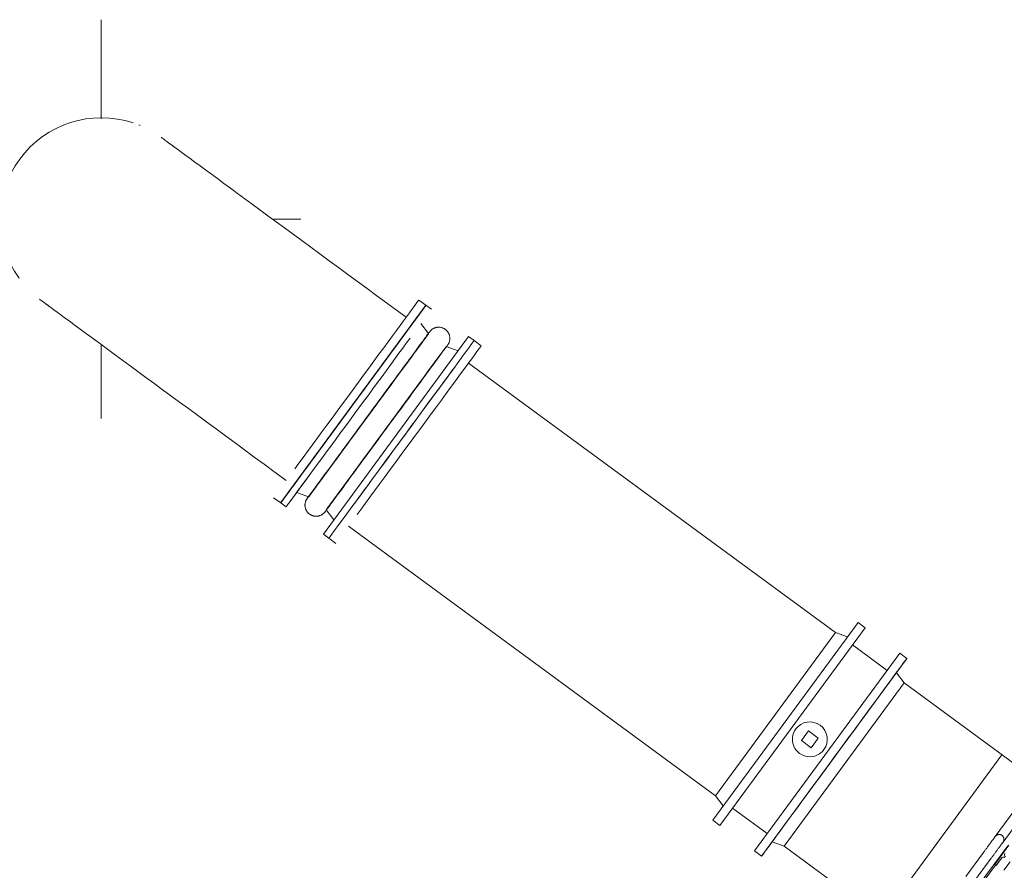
# Model space of a CAD drawing. Header units: metres. Extents: x 135583 to 135939, y 457896 to 458258.
# Tile 126 of 256: x 135667.87 to 135672.81, y 458107.74 to 458112. Entities that reach past the tile are written whole.
import ezdxf

# ---------------------------------------------------------------- set-up
doc = ezdxf.new("R2010")
doc.units = ezdxf.units.M
doc.linetypes.add('Hidden', pattern=[4, 2, -2])
doc.layers.add('NIEUWE INSTALLATIE', color=250, linetype='Continuous', lineweight=0)

msp = doc.modelspace()

# ---------------------------------------------------------------- linework, layer by layer
at = {"layer": 'NIEUWE INSTALLATIE'}
for p, q in [((135668.2801, 458111.5065), (135668.2801, 458112.0033)), ((135669.1357, 458111.0033), (135669.2801, 458111.0033)), ((135669.9079, 458110.5705), (135669.8724, 458110.5966)), ((135668.2801, 458110.0033), (135668.2801, 458110.3739)), ((135670.1853, 458110.367), (135670.1498, 458110.3931)), ((135671.9626, 458108.9285), (135670.1219, 458110.2808)), ((135669.5439, 458110.0751), (135669.5956, 458110.1454)), ((135669.4413, 458109.9355), (135669.4919, 458110.0044)), ((135669.3927, 458109.8692), (135669.4412, 458109.9353)), ((135669.3055, 458109.7505), (135669.3469, 458109.8069)), ((135669.2376, 458109.6581), (135669.2686, 458109.7003)), ((135669.1945, 458109.5995), (135669.2126, 458109.6241)), ((135669.2127, 458109.6242), (135669.2374, 458109.6579)), ((135669.1442, 458109.6053), (135669.1796, 458109.5793)), ((135669.5204, 458109.462), (135671.361, 458108.1098)), ((135669.4216, 458109.4019), (135669.457, 458109.3758)), ((135673.5924, 458109.0342), (135672.7585, 458107.8991)), ((135671.9626, 458108.9285), (135671.6618, 458108.5191)), ((135672.7976, 458107.8708), (135673.6028, 458108.9667)), ((135672.2212, 458108.7385), (135672.0472, 458108.8664)), ((135672.0051, 458108.2669), (135672.3059, 458108.6763)), ((135672.9713, 458108.1874), (135672.3059, 458108.6763)), ((135671.6618, 458108.5191), (135671.361, 458108.1098)), ((135671.827, 458108.435), (135671.7915, 458108.3866)), ((135671.8754, 458108.3994), (135671.827, 458108.435)), ((135671.7915, 458108.3866), (135671.8399, 458108.3511)), ((135671.8399, 458108.3511), (135671.8754, 458108.3994)), ((135671.7043, 458107.8575), (135672.0051, 458108.2669)), ((135671.4456, 458108.0476), (135671.6197, 458107.9197)), ((135671.7043, 458107.8575), (135672.3698, 458107.3686)), ((135672.6785, 458107.6579), (135672.8265, 458107.8594)), ((135672.8319, 458107.8616), (135672.7608, 458107.7649)), ((135672.6154, 458107.7043), (135672.7042, 458107.8251)), ((135672.7431, 458107.7965), (135672.6543, 458107.6757)), ((135672.7431, 458107.7965), (135672.7437, 458107.7974)), ((135672.7673, 458107.7602), (135672.7942, 458107.7968)), ((135672.7649, 458107.762), (135672.6849, 458107.6532)), ((135672.7608, 458107.7649), (135672.7673, 458107.7602))]:
    msp.add_line(p, q, dxfattribs=at)
at = {"layer": 'NIEUWE INSTALLATIE', "extrusion": (0, 0, -1)}
for p, q in [((135669.9354, 458110.5506), (135669.908, 458110.5707)), ((135669.9213, 458110.4282), (135669.8828, 458110.4789)), ((135670.1224, 458110.4132), (135669.3942, 458109.422)), ((135670.1498, 458110.3931), (135670.1224, 458110.4132)), ((135670.0697, 458110.3415), (135670.0099, 458110.3631)), ((135670.0156, 458110.3691), (135670.015, 458110.3683)), ((135669.9703, 458110.3092), (135669.9218, 458110.2432)), ((135669.2599, 458109.6311), (135669.3197, 458109.6095)), ((135669.1798, 458109.5795), (135669.2072, 458109.5593)), ((135669.314, 458109.6034), (135669.3146, 458109.6043)), ((135669.4084, 458109.5443), (135669.4469, 458109.4937)), ((135669.3942, 458109.422), (135669.4216, 458109.4019)), ((135672.0751, 458108.9786), (135671.3468, 458107.9874)), ((135672.1105, 458108.9526), (135672.0751, 458108.9786)), ((135671.9626, 458108.9285), (135671.361, 458108.1098)), ((135672.1105, 458108.9526), (135671.3823, 458107.9614)), ((135672.0224, 458108.9069), (135671.9626, 458108.9285)), ((135671.5564, 458107.8335), (135672.2846, 458108.8247)), ((135672.3201, 458108.7987), (135672.2846, 458108.8247)), ((135671.5918, 458107.8074), (135672.3164, 458108.7936)), ((135672.3059, 458108.6763), (135672.2674, 458108.7269)), ((135671.7043, 458107.8575), (135672.3059, 458108.6763)), ((135671.361, 458108.1098), (135671.3995, 458108.0591)), ((135671.3468, 458107.9874), (135671.3823, 458107.9614)), ((135671.6445, 458107.8791), (135671.7043, 458107.8575)), ((135671.5564, 458107.8335), (135671.5918, 458107.8074))]:
    msp.add_line(p, q, dxfattribs=at)
at = {"layer": 'NIEUWE INSTALLATIE', "linetype": 'Hidden'}
for p, q in [((135672.7968, 458108.3155), (135672.1954, 458107.4968)), ((135672.7968, 458108.3155), (135672.1954, 458107.4968)), ((135672.7608, 458107.7649), (135672.7584, 458107.7667)), ((135672.7608, 458107.7649), (135672.7584, 458107.7667)), ((135672.8071, 458107.7359), (135672.8388, 458107.779)), ((135672.8071, 458107.7359), (135672.8388, 458107.779))]:
    msp.add_line(p, q, dxfattribs=at)
at = {"layer": 'NIEUWE INSTALLATIE', "flags": 128}
for points in [[(135669.8091, 458110.5103), (135669.76, 458110.5464), (135669.7109, 458110.5824), (135669.6621, 458110.6183), (135669.6134, 458110.6541), (135669.5651, 458110.6896), (135669.5171, 458110.7248), (135669.4697, 458110.7597), (135669.4227, 458110.7942), (135669.3764, 458110.8282), (135669.3308, 458110.8617), (135669.286, 458110.8947), (135669.2419, 458110.927), (135669.1988, 458110.9587), (135669.1567, 458110.9896), (135669.1156, 458111.0198), (135669.0756, 458111.0492), (135669.0368, 458111.0777), (135668.9992, 458111.1053), (135668.963, 458111.132), (135668.928, 458111.1576), (135668.8945, 458111.1822), (135668.8625, 458111.2058), (135668.8319, 458111.2282), (135668.803, 458111.2495), (135668.7756, 458111.2696), (135668.7499, 458111.2885), (135668.7259, 458111.3061), (135668.7036, 458111.3225), (135668.6831, 458111.3376), (135668.6644, 458111.3513), (135668.6475, 458111.3637), (135668.6325, 458111.3748), (135668.6193, 458111.3844), (135668.6081, 458111.3927), (135668.5988, 458111.3995), (135668.5914, 458111.4049), (135668.586, 458111.4089), (135668.5825, 458111.4115), (135668.581, 458111.4126)], [(135667.9794, 458110.5939), (135667.9803, 458110.5931), (135667.9833, 458110.591), (135667.9882, 458110.5874), (135667.9951, 458110.5823), (135668.0038, 458110.5759), (135668.0146, 458110.568), (135668.0272, 458110.5587), (135668.0417, 458110.5481), (135668.0581, 458110.536), (135668.0763, 458110.5226), (135668.0963, 458110.5079), (135668.1182, 458110.4919), (135668.1417, 458110.4746), (135668.167, 458110.456), (135668.1939, 458110.4363), (135668.2224, 458110.4153), (135668.2525, 458110.3932), (135668.2842, 458110.3699), (135668.3173, 458110.3456), (135668.3519, 458110.3202), (135668.3878, 458110.2938), (135668.425, 458110.2665), (135668.4635, 458110.2382), (135668.5032, 458110.209), (135668.544, 458110.1791), (135668.5858, 458110.1483), (135668.6287, 458110.1168), (135668.6724, 458110.0847), (135668.7171, 458110.0519), (135668.7625, 458110.0185), (135668.8086, 458109.9846), (135668.8554, 458109.9503), (135668.9027, 458109.9155), (135668.9506, 458109.8803), (135668.9988, 458109.8449), (135669.0474, 458109.8092), (135669.0962, 458109.7734), (135669.1452, 458109.7374), (135669.1943, 458109.7013), (135669.2075, 458109.6916)], [(135672.7042, 458107.8251), (135672.7066, 458107.8284), (135672.7089, 458107.8316), (135672.7113, 458107.8348), (135672.7136, 458107.838), (135672.716, 458107.8411), (135672.7183, 458107.8443), (135672.7206, 458107.8474), (135672.7228, 458107.8505), (135672.725, 458107.8535), (135672.7272, 458107.8565), (135672.7294, 458107.8595), (135672.7315, 458107.8624), (135672.7336, 458107.8652), (135672.7356, 458107.8679), (135672.7376, 458107.8706), (135672.7395, 458107.8733), (135672.7414, 458107.8758), (135672.7432, 458107.8783), (135672.745, 458107.8807), (135672.7467, 458107.883), (135672.7483, 458107.8851), (135672.7498, 458107.8873), (135672.7513, 458107.8893), (135672.7527, 458107.8912), (135672.754, 458107.893), (135672.7553, 458107.8946), (135672.7564, 458107.8962), (135672.7575, 458107.8977), (135672.7585, 458107.899), (135672.7594, 458107.9003), (135672.7602, 458107.9014), (135672.7609, 458107.9023), (135672.7615, 458107.9032), (135672.7621, 458107.9039), (135672.7625, 458107.9046), (135672.7629, 458107.905), (135672.7632, 458107.9054), (135672.7633, 458107.9056), (135672.7634, 458107.9057)], [(135672.7634, 458107.9057), (135672.7633, 458107.9057), (135672.7632, 458107.9055), (135672.763, 458107.9051), (135672.7626, 458107.9047), (135672.7622, 458107.9041), (135672.7617, 458107.9034), (135672.7611, 458107.9026), (135672.7604, 458107.9016), (135672.7596, 458107.9006), (135672.7594, 458107.9003)], [(135672.7972, 458107.9109), (135672.7964, 458107.9114), (135672.7956, 458107.912), (135672.7947, 458107.9125), (135672.7939, 458107.9129), (135672.793, 458107.9133), (135672.7921, 458107.9137), (135672.7912, 458107.9141), (135672.7903, 458107.9144), (135672.7894, 458107.9147), (135672.7884, 458107.9149), (135672.7875, 458107.9151), (135672.7866, 458107.9153), (135672.7856, 458107.9154), (135672.7846, 458107.9155), (135672.7837, 458107.9156), (135672.7827, 458107.9156), (135672.7817, 458107.9156), (135672.7808, 458107.9155), (135672.7798, 458107.9154), (135672.7789, 458107.9152), (135672.7779, 458107.9151), (135672.777, 458107.9149), (135672.776, 458107.9146), (135672.7751, 458107.9143), (135672.7742, 458107.914), (135672.7733, 458107.9136), (135672.7724, 458107.9132), (135672.7716, 458107.9128), (135672.7707, 458107.9123), (135672.7699, 458107.9118), (135672.7691, 458107.9113), (135672.7683, 458107.9107), (135672.7676, 458107.9101), (135672.7668, 458107.9095), (135672.7661, 458107.9088), (135672.7654, 458107.9081), (135672.7648, 458107.9074), (135672.7641, 458107.9067), (135672.7636, 458107.9059), (135672.7634, 458107.9057)], [(135672.8023, 458107.8771), (135672.8029, 458107.8779), (135672.8034, 458107.8787), (135672.8039, 458107.8796), (135672.8044, 458107.8804), (135672.8048, 458107.8813), (135672.8052, 458107.8822), (135672.8055, 458107.8831), (135672.8058, 458107.884), (135672.8061, 458107.8849), (135672.8064, 458107.8858), (135672.8066, 458107.8868), (135672.8067, 458107.8877), (135672.8069, 458107.8887), (135672.8069, 458107.8897), (135672.807, 458107.8906), (135672.807, 458107.8916), (135672.807, 458107.8925), (135672.8069, 458107.8935), (135672.8068, 458107.8945), (135672.8067, 458107.8954), (135672.8065, 458107.8964), (135672.8063, 458107.8973), (135672.806, 458107.8983), (135672.8057, 458107.8992), (135672.8054, 458107.9001), (135672.805, 458107.901), (135672.8046, 458107.9019), (135672.8042, 458107.9027), (135672.8037, 458107.9036), (135672.8032, 458107.9044), (135672.8027, 458107.9052), (135672.8021, 458107.906), (135672.8015, 458107.9067), (135672.8009, 458107.9075), (135672.8003, 458107.9082), (135672.7996, 458107.9089), (135672.7989, 458107.9095), (135672.7981, 458107.9101), (135672.7974, 458107.9107), (135672.7972, 458107.9109)], [(135672.8023, 458107.8771), (135672.8023, 458107.8771), (135672.8021, 458107.8769), (135672.8019, 458107.8766), (135672.8016, 458107.8761), (135672.8011, 458107.8755), (135672.8006, 458107.8748), (135672.8, 458107.874), (135672.7993, 458107.873), (135672.7985, 458107.872), (135672.7976, 458107.8708), (135672.7967, 458107.8695), (135672.7956, 458107.868), (135672.7945, 458107.8665), (135672.7933, 458107.8648), (135672.792, 458107.8631), (135672.7906, 458107.8612), (135672.7892, 458107.8592), (135672.7876, 458107.8571), (135672.786, 458107.855), (135672.7844, 458107.8527), (135672.7826, 458107.8503), (135672.7808, 458107.8479), (135672.779, 458107.8454), (135672.7771, 458107.8428), (135672.7751, 458107.8401), (135672.7731, 458107.8373), (135672.771, 458107.8345), (135672.7689, 458107.8317), (135672.7668, 458107.8287), (135672.7646, 458107.8257), (135672.7623, 458107.8227), (135672.7601, 458107.8196), (135672.7578, 458107.8165), (135672.7555, 458107.8134), (135672.7532, 458107.8102), (135672.7508, 458107.8071), (135672.7485, 458107.8038), (135672.7461, 458107.8006), (135672.7438, 458107.7974), (135672.7431, 458107.7965)], [(135672.7985, 458107.872), (135672.7991, 458107.8728), (135672.7998, 458107.8737), (135672.8005, 458107.8746), (135672.801, 458107.8753), (135672.8015, 458107.876), (135672.8018, 458107.8764), (135672.8021, 458107.8768), (135672.8022, 458107.877), (135672.8023, 458107.8771)]]:
    msp.add_lwpolyline(points, dxfattribs=at)
at = {"layer": 'NIEUWE INSTALLATIE', "extrusion": (0, 0, -1), "flags": 128}
for points in [[(-135669.9269, 458110.4377), (-135669.9282, 458110.4395), (-135669.9297, 458110.4412), (-135669.9312, 458110.4429), (-135669.9327, 458110.4445), (-135669.9344, 458110.446), (-135669.936, 458110.4475), (-135669.9378, 458110.4489), (-135669.9396, 458110.4502), (-135669.9414, 458110.4515), (-135669.9434, 458110.4527), (-135669.9453, 458110.4538), (-135669.9473, 458110.4548), (-135669.9493, 458110.4557), (-135669.9514, 458110.4566), (-135669.9535, 458110.4574), (-135669.9556, 458110.4581), (-135669.9578, 458110.4587), (-135669.96, 458110.4592), (-135669.9622, 458110.4597), (-135669.9644, 458110.46), (-135669.9666, 458110.4603), (-135669.9688, 458110.4605), (-135669.9711, 458110.4605), (-135669.9733, 458110.4605), (-135669.9756, 458110.4604), (-135669.9778, 458110.4603), (-135669.98, 458110.46), (-135669.9822, 458110.4596), (-135669.9844, 458110.4592), (-135669.9866, 458110.4586), (-135669.9888, 458110.458), (-135669.9909, 458110.4573), (-135669.993, 458110.4565), (-135669.9951, 458110.4556), (-135669.9971, 458110.4547), (-135669.9991, 458110.4536), (-135670.001, 458110.4525), (-135670.0029, 458110.4513), (-135670.0048, 458110.45), (-135670.0065, 458110.4487), (-135670.0083, 458110.4473), (-135670.01, 458110.4458), (-135670.0116, 458110.4442), (-135670.0132, 458110.4426), (-135670.0146, 458110.4409), (-135670.0161, 458110.4392), (-135670.0174, 458110.4374), (-135670.0187, 458110.4356), (-135670.0199, 458110.4337), (-135670.021, 458110.4318), (-135670.0221, 458110.4298), (-135670.0231, 458110.4278), (-135670.024, 458110.4257), (-135670.0248, 458110.4236), (-135670.0255, 458110.4215), (-135670.0261, 458110.4193), (-135670.0267, 458110.4172), (-135670.0271, 458110.415), (-135670.0275, 458110.4127), (-135670.0278, 458110.4105), (-135670.028, 458110.4083), (-135670.0281, 458110.4061), (-135670.0281, 458110.4038), (-135670.028, 458110.4016), (-135670.0279, 458110.3993), (-135670.0276, 458110.3971), (-135670.0273, 458110.3949), (-135670.0269, 458110.3927), (-135670.0263, 458110.3905), (-135670.0257, 458110.3883), (-135670.0251, 458110.3862), (-135670.0243, 458110.3841), (-135670.0234, 458110.382), (-135670.0225, 458110.38), (-135670.0215, 458110.378), (-135670.0204, 458110.376), (-135670.0192, 458110.3741), (-135670.0179, 458110.3723), (-135670.0172, 458110.3713)], [(-135669.9253, 458110.4355), (-135669.9246, 458110.4347), (-135669.9229, 458110.4323), (-135669.9207, 458110.4293), (-135669.918, 458110.4257), (-135669.9149, 458110.4214), (-135669.9113, 458110.4165), (-135669.9072, 458110.4109), (-135669.9026, 458110.4047), (-135669.8976, 458110.3979), (-135669.8921, 458110.3904), (-135669.8862, 458110.3824), (-135669.8799, 458110.3738), (-135669.8732, 458110.3646), (-135669.8661, 458110.3549), (-135669.8585, 458110.3447), (-135669.8506, 458110.3339), (-135669.8423, 458110.3226), (-135669.8337, 458110.3108), (-135669.8247, 458110.2986), (-135669.8154, 458110.2859), (-135669.8057, 458110.2728), (-135669.7958, 458110.2593), (-135669.7856, 458110.2454), (-135669.7751, 458110.2312), (-135669.7644, 458110.2166), (-135669.7535, 458110.2017), (-135669.7423, 458110.1865), (-135669.7309, 458110.171), (-135669.7194, 458110.1553), (-135669.7077, 458110.1394), (-135669.6959, 458110.1233), (-135669.6839, 458110.107), (-135669.6718, 458110.0906), (-135669.6597, 458110.074), (-135669.6475, 458110.0574), (-135669.6352, 458110.0407), (-135669.6229, 458110.024), (-135669.6106, 458110.0073), (-135669.5984, 458109.9906), (-135669.5861, 458109.9739), (-135669.5739, 458109.9573), (-135669.5618, 458109.9408), (-135669.5498, 458109.9245), (-135669.5379, 458109.9083), (-135669.5261, 458109.8922), (-135669.5145, 458109.8764), (-135669.503, 458109.8608), (-135669.4918, 458109.8455), (-135669.4807, 458109.8304), (-135669.4698, 458109.8156), (-135669.4592, 458109.8012), (-135669.4489, 458109.7871), (-135669.4388, 458109.7734), (-135669.429, 458109.7601), (-135669.4195, 458109.7471), (-135669.4104, 458109.7347), (-135669.4015, 458109.7227), (-135669.3931, 458109.7111), (-135669.3849, 458109.7001), (-135669.3772, 458109.6895), (-135669.3698, 458109.6795), (-135669.3629, 458109.67), (-135669.3563, 458109.6611), (-135669.3502, 458109.6528), (-135669.3445, 458109.6451), (-135669.3393, 458109.6379), (-135669.3345, 458109.6314), (-135669.3301, 458109.6255), (-135669.3262, 458109.6202), (-135669.3228, 458109.6155), (-135669.3199, 458109.6115), (-135669.3174, 458109.6082), (-135669.3154, 458109.6055), (-135669.3146, 458109.6043)], [(-135669.9253, 458110.4355), (-135669.9263, 458110.4369), (-135669.9268, 458110.4376), (-135669.9269, 458110.4377)], [(-135669.9269, 458110.4377), (-135669.9266, 458110.4373), (-135669.9259, 458110.4363)], [(-135669.4043, 458109.537), (-135669.405, 458109.5379), (-135669.4067, 458109.5402), (-135669.4089, 458109.5432), (-135669.4116, 458109.5469), (-135669.4147, 458109.5512), (-135669.4184, 458109.5561), (-135669.4224, 458109.5617), (-135669.427, 458109.5679), (-135669.432, 458109.5747), (-135669.4375, 458109.5822), (-135669.4434, 458109.5902), (-135669.4497, 458109.5988), (-135669.4564, 458109.6079), (-135669.4636, 458109.6177), (-135669.4711, 458109.6279), (-135669.479, 458109.6387), (-135669.4873, 458109.65), (-135669.4959, 458109.6617), (-135669.5049, 458109.674), (-135669.5142, 458109.6866), (-135669.5239, 458109.6997), (-135669.5338, 458109.7132), (-135669.544, 458109.7271), (-135669.5545, 458109.7414), (-135669.5652, 458109.756), (-135669.5761, 458109.7709), (-135669.5873, 458109.7861), (-135669.5987, 458109.8016), (-135669.6102, 458109.8173), (-135669.6219, 458109.8332), (-135669.6337, 458109.8493), (-135669.6457, 458109.8656), (-135669.6578, 458109.882), (-135669.6699, 458109.8985), (-135669.6821, 458109.9152), (-135669.6944, 458109.9319), (-135669.7067, 458109.9486), (-135669.719, 458109.9653), (-135669.7312, 458109.982), (-135669.7435, 458109.9987), (-135669.7557, 458110.0153), (-135669.7678, 458110.0317), (-135669.7798, 458110.0481), (-135669.7917, 458110.0643), (-135669.8035, 458110.0803), (-135669.8151, 458110.0962), (-135669.8266, 458110.1118), (-135669.8379, 458110.1271), (-135669.8489, 458110.1422), (-135669.8598, 458110.1569), (-135669.8704, 458110.1714), (-135669.8807, 458110.1855), (-135669.8908, 458110.1992), (-135669.9006, 458110.2125), (-135669.9101, 458110.2254), (-135669.9192, 458110.2379), (-135669.9281, 458110.2499), (-135669.9366, 458110.2615), (-135669.9447, 458110.2725), (-135669.9524, 458110.283), (-135669.9598, 458110.2931), (-135669.9667, 458110.3025), (-135669.9733, 458110.3114), (-135669.9794, 458110.3198), (-135669.9851, 458110.3275), (-135669.9903, 458110.3347), (-135669.9951, 458110.3412), (-135669.9995, 458110.3471), (-135670.0034, 458110.3524), (-135670.0068, 458110.3571), (-135670.0097, 458110.3611), (-135670.0122, 458110.3644), (-135670.0142, 458110.3671), (-135670.015, 458110.3683)], [(-135670.0157, 458110.3691), (-135670.0167, 458110.3705), (-135670.0172, 458110.3712), (-135670.0172, 458110.3713)], [(-135670.0172, 458110.3713), (-135670.017, 458110.3709), (-135670.0163, 458110.3699)], [(-135669.4028, 458109.5349), (-135669.4014, 458109.5331), (-135669.4, 458109.5314), (-135669.3985, 458109.5297), (-135669.3969, 458109.5281), (-135669.3953, 458109.5266), (-135669.3936, 458109.5251), (-135669.3918, 458109.5237), (-135669.39, 458109.5224), (-135669.3882, 458109.5211), (-135669.3863, 458109.5199), (-135669.3843, 458109.5188), (-135669.3823, 458109.5178), (-135669.3803, 458109.5168), (-135669.3782, 458109.516), (-135669.3761, 458109.5152), (-135669.374, 458109.5145), (-135669.3718, 458109.5139), (-135669.3696, 458109.5133), (-135669.3674, 458109.5129), (-135669.3652, 458109.5125), (-135669.363, 458109.5123), (-135669.3608, 458109.5121), (-135669.3585, 458109.512), (-135669.3563, 458109.512), (-135669.354, 458109.5121), (-135669.3518, 458109.5123), (-135669.3496, 458109.5126), (-135669.3474, 458109.513), (-135669.3452, 458109.5134), (-135669.343, 458109.5139), (-135669.3408, 458109.5146), (-135669.3387, 458109.5153), (-135669.3366, 458109.5161), (-135669.3346, 458109.517), (-135669.3325, 458109.5179), (-135669.3305, 458109.519), (-135669.3286, 458109.5201), (-135669.3267, 458109.5213), (-135669.3249, 458109.5225), (-135669.3231, 458109.5239), (-135669.3213, 458109.5253), (-135669.3196, 458109.5268), (-135669.318, 458109.5283), (-135669.3165, 458109.53), (-135669.315, 458109.5316), (-135669.3135, 458109.5334), (-135669.3122, 458109.5351), (-135669.3109, 458109.537), (-135669.3097, 458109.5389), (-135669.3086, 458109.5408), (-135669.3075, 458109.5428), (-135669.3065, 458109.5448), (-135669.3057, 458109.5469), (-135669.3049, 458109.549), (-135669.3041, 458109.5511), (-135669.3035, 458109.5532), (-135669.3029, 458109.5554), (-135669.3025, 458109.5576), (-135669.3021, 458109.5598), (-135669.3018, 458109.562), (-135669.3016, 458109.5643), (-135669.3015, 458109.5665), (-135669.3015, 458109.5688), (-135669.3016, 458109.571), (-135669.3017, 458109.5732), (-135669.302, 458109.5755), (-135669.3023, 458109.5777), (-135669.3027, 458109.5799), (-135669.3033, 458109.5821), (-135669.3039, 458109.5842), (-135669.3046, 458109.5864), (-135669.3053, 458109.5885), (-135669.3062, 458109.5905), (-135669.3071, 458109.5926), (-135669.3081, 458109.5946), (-135669.3092, 458109.5965), (-135669.3104, 458109.5984), (-135669.3117, 458109.6003), (-135669.313, 458109.6021), (-135669.3144, 458109.6039), (-135669.3159, 458109.6056), (-135669.3174, 458109.6072), (-135669.319, 458109.6088), (-135669.3197, 458109.6095)], [(-135669.314, 458109.6034), (-135669.313, 458109.6021), (-135669.3124, 458109.6014), (-135669.3124, 458109.6013)], [(-135669.3124, 458109.6013), (-135669.3126, 458109.6016), (-135669.3134, 458109.6026)], [(-135669.4043, 458109.537), (-135669.4033, 458109.5357), (-135669.4028, 458109.535), (-135669.4028, 458109.5349)], [(-135669.4028, 458109.5349), (-135669.403, 458109.5352), (-135669.4037, 458109.5362)]]:
    msp.add_lwpolyline(points, dxfattribs=at)
at = {"layer": 'NIEUWE INSTALLATIE'}
for centre, radius, start, end in [((135668.2801, 458111.0033), 0.508, 71.696, 143.696), ((135668.2801, 458111.0033), 0.508, 111.5681, 113.3835), ((135668.2801, 458111.0033), 0.508, 67.5, 68.2061), ((135668.2801, 458111.0033), 0.508, 143.696, 215.696), ((135668.2801, 458111.0033), 0.508, 232.3111, 234.5157), ((135668.2801, 458111.0033), 0.508, 237.1545, 238.8087), ((135671.8334, 458108.393), 0.0875, 323.696, 143.696), ((135671.8334, 458108.393), 0.0875, 143.696, 323.696)]:
    msp.add_arc(centre, radius, start, end, dxfattribs=at)
at = {"layer": 'NIEUWE INSTALLATIE', "extrusion": (0, 0, -1)}
for centre, major_axis, start_param, end_param in [((135669.5439, 458110.0751), (-0.3641, -0.4956), 3.565953, 9.845312), ((135669.5439, 458110.0751), (-0.3641, -0.4956), 3.776695, 10.045224), ((135669.5439, 458110.0751), (-0.3641, -0.4956), 3.840569, 10.085751), ((135669.5439, 458110.0751), (-0.3641, -0.4956), 4.426947, 10.616422), ((135669.5439, 458110.0751), (-0.3641, -0.4956), 3.893751, 10.123975), ((135669.5439, 458110.0751), (-0.3641, -0.4956), 0, 4.910999), ((135669.5439, 458110.0751), (-0.3641, -0.4956), 4.712389, 10.854616), ((135669.5439, 458110.0751), (-0.3641, -0.4956), 3.141593, 4.554599), ((135669.5439, 458110.0751), (-0.3641, -0.4956), 3.141593, 4.318665), ((135669.5439, 458110.0751), (-0.3641, -0.4956), 3.141593, 4.265213), ((135669.5439, 458110.0751), (-0.3641, -0.4956), 3.141593, 4.059621), ((135669.6205, 458110.0189), (-0.3008, -0.4094), 0.706088, 6.898665), ((135669.5713, 458110.055), (-0.3641, -0.4956), 3.926991, 7.068584), ((135669.6205, 458110.0189), (-0.3008, -0.4094), 3.141593, 8.56222), ((135669.6205, 458110.0189), (-0.3008, -0.4094), 1.884044, 2.984521), ((135669.5439, 458110.0751), (-0.3641, -0.4956), 3.894007, 3.965333), ((135669.7091, 458109.9537), (-0.3008, -0.4094), 3.933185, 8.623746), ((135669.7857, 458109.8975), (-0.3641, -0.4956), 3.926991, 7.068583), ((135669.6205, 458110.0189), (-0.3008, -0.4094), 1.698549, 1.963979), ((135669.7091, 458109.9537), (-0.3008, -0.4094), 4.224544, 8.322576), ((135669.7091, 458109.9537), (-0.3008, -0.4094), 4.51002, 8.156709), ((135669.6205, 458110.0189), (-0.3008, -0.4094), 1.158792, 1.253081), ((135669.7091, 458109.9537), (-0.3008, -0.4094), 0.420534, 0.797178), ((135671.9559, 458108.303), (0.3641, 0.4956), 0.620126, 6.898665)]:
    msp.add_ellipse(centre, major_axis=major_axis, ratio=0.000001, start_param=start_param, end_param=end_param, dxfattribs=at)
at = {"layer": 'NIEUWE INSTALLATIE'}
for centre, major_axis, ratio, start_param, end_param in [((135669.5438, 458110.0749), (-0.3641, -0.4956), 0.000001, 0.785398, 6.283185), ((135669.5438, 458110.0749), (-0.3641, -0.4956), 0.000001, 1.428417, 6.283185), ((135669.5438, 458110.0749), (-0.3641, -0.4956), 0.000001, 0.570722, 5.283111), ((135669.5438, 458110.0749), (-0.3641, -0.4956), 0.000001, 0.714592, 5.426388), ((135669.5083, 458110.1009), (-0.3641, -0.4956), 0.000001, 0.785398, 3.141593), ((135669.7857, 458109.8975), (-0.3641, -0.4956), 0.000001, 0.785398, 3.141593), ((135669.8211, 458109.8714), (-0.3641, -0.4956), 0.000001, 0.785398, 3.141593), ((135672.8039, 458107.7897), (-0.00967, 0.0071), 1, 4.712389, 6.283185), ((135672.8211, 458107.8131), (-0.00967, 0.0071), 1, 0, 1.570796)]:
    msp.add_ellipse(centre, major_axis=major_axis, ratio=ratio, start_param=start_param, end_param=end_param, dxfattribs=at)
msp.add_ellipse((135669.5438, 458110.0749), major_axis=(-0.3641, -0.4956), ratio=0.000001, dxfattribs=at)
at = {"layer": 'NIEUWE INSTALLATIE', "extrusion": (0, 0, -1)}
msp.add_ellipse((135669.7091, 458109.9537), major_axis=(-0.3008, -0.4094), ratio=0.000001, dxfattribs=at)

doc.saveas('drawing.dxf')
